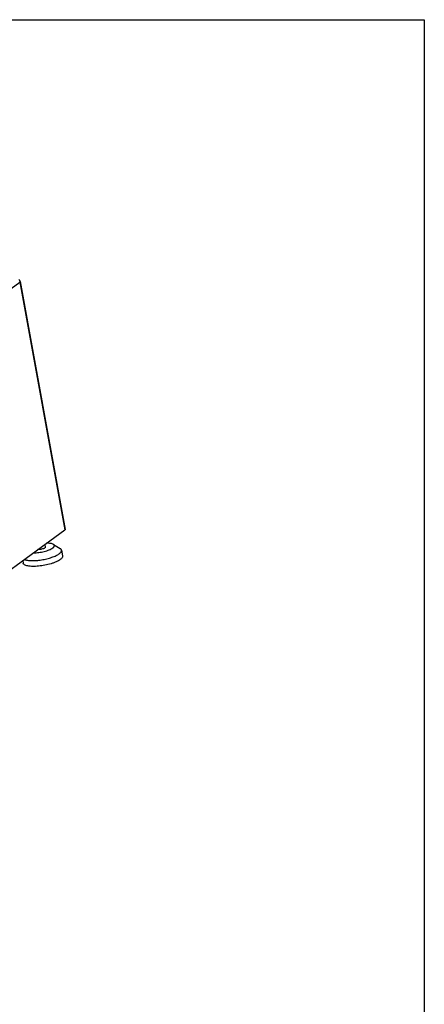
# Model space of a CAD drawing. Header units: inches. Extents: x 0 to 16, y 0 to 10.
# Tile 42 of 42: x 13.9 to 16, y 5 to 10. Entities that reach past the tile are written whole.
import ezdxf

# ---------------------------------------------------------------- set-up
doc = ezdxf.new("R2010")
doc.units = ezdxf.units.IN
doc.header["$LTSCALE"] = 0.935
doc.header["$MEASUREMENT"] = 0
doc.layers.get('0').update_dxf_attribs({"linetype": 'CONTINUOUS'})
doc.layers.add('02___PRT_ALL_AXES', color=7, linetype='CONTINUOUS')

msp = doc.modelspace()

# ---------------------------------------------------------------- linework, layer by layer
at = {"color": 7, "linetype": 'Continuous'}
for p, q in [((0, 10), (16, 10)), ((16, 10), (16, 0)), ((13.1327, 8.0745), (13.9468, 8.667)), ((13.9468, 8.667), (14.1757, 7.409)), ((13.9487, 8.6699), (14.1776, 7.4119)), ((13.3045, 6.7748), (14.1757, 7.409)), ((14.1179, 7.3355), (14.1519, 7.3143))]:
    msp.add_line(p, q, dxfattribs=at)
for centre, radius, start, end in [((13.9327, 8.667), 0.0163, 10.3227, 56.967), ((13.9293, 8.6638), 0.0178, 10.3662, 16.925)]:
    msp.add_arc(centre, radius, start, end, dxfattribs=at)
for points, knots in [([(13.9468, 8.667), (13.9471, 8.6673), (13.9477, 8.6677), (13.9483, 8.6685), (13.9487, 8.6692), (13.9487, 8.6697), (13.9487, 8.6699)], [0, 0, 0, 0, 0.325736, 0.594954, 0.813681, 1, 1, 1, 1]), ([(14.1776, 7.4119), (14.1777, 7.4117), (14.1776, 7.4112), (14.1773, 7.4105), (14.1766, 7.4097), (14.176, 7.4092), (14.1757, 7.409)], [0, 0, 0, 0, 0.186304, 0.404974, 0.674191, 1, 1, 1, 1]), ([(14.0166, 7.2932), (14.0208, 7.2931), (14.0296, 7.2933), (14.0431, 7.2945), (14.057, 7.2966), (14.0708, 7.2995), (14.0838, 7.3031), (14.0957, 7.3073), (14.1057, 7.3119), (14.1116, 7.3154), (14.1142, 7.3172)], [0, 0, 0, 0, 0.124471, 0.259228, 0.399262, 0.539302, 0.674063, 0.798518, 0.908365, 1, 1, 1, 1]), ([(14.1179, 7.3355), (14.116, 7.3367), (14.1114, 7.3385), (14.1033, 7.3403), (14.0935, 7.3412), (14.0863, 7.3413), (14.0825, 7.3412)], [0, 0, 0, 0, 0.179463, 0.408643, 0.684496, 1, 1, 1, 1]), ([(14.1142, 7.3172), (14.1153, 7.318), (14.1173, 7.3196), (14.1198, 7.3222), (14.1215, 7.3247), (14.1225, 7.3272), (14.1226, 7.3296), (14.1218, 7.3319), (14.1202, 7.3339), (14.1187, 7.335), (14.1179, 7.3355)], [0, 0, 0, 0, 0.177003, 0.329834, 0.459598, 0.57005, 0.668748, 0.766442, 0.874189, 1, 1, 1, 1]), ([(14.1466, 7.2878), (14.1486, 7.2893), (14.1521, 7.2922), (14.1557, 7.2962), (14.1575, 7.2995), (14.1584, 7.3017), (14.1587, 7.3039), (14.1587, 7.3053), (14.1585, 7.306)], [0, 0, 0, 0, 0.326175, 0.594703, 0.709287, 0.812998, 0.90866, 1, 1, 1, 1]), ([(14.1585, 7.306), (14.1584, 7.3068), (14.1579, 7.3084), (14.1565, 7.3106), (14.1545, 7.3126), (14.1528, 7.3137), (14.1519, 7.3143)], [0, 0, 0, 0, 0.219542, 0.452528, 0.710104, 1, 1, 1, 1]), ([(13.9697, 7.2591), (13.972, 7.2581), (13.9771, 7.2565), (13.9856, 7.2547), (13.9955, 7.2536), (14.0107, 7.2528), (14.0316, 7.2536), (14.0578, 7.2568), (14.0841, 7.2621), (14.105, 7.2682), (14.1203, 7.2739), (14.1303, 7.2783), (14.139, 7.2828), (14.1442, 7.2861), (14.1466, 7.2878)], [0, 0, 0, 0, 0.040379, 0.087826, 0.141968, 0.202131, 0.33687, 0.483631, 0.632738, 0.774297, 0.839336, 0.899176, 0.952975, 1, 1, 1, 1])]:
    msp.add_open_spline(points, degree=3, knots=knots, dxfattribs=at)
at = {"layer": '02___PRT_ALL_AXES', "color": 7, "linetype": 'Continuous'}
for p, q in [((14.0739, 7.3349), (14.0763, 7.3214)), ((14.1585, 7.306), (14.1639, 7.2766)), ((13.9617, 7.2532), (13.964, 7.2403))]:
    msp.add_line(p, q, dxfattribs=at)
for points, knots in [([(14.0736, 7.3172), (14.0727, 7.3165), (14.0705, 7.3153), (14.0653, 7.313), (14.0576, 7.3108), (14.0496, 7.3095), (14.0432, 7.3091), (14.0402, 7.3092), (14.0387, 7.3093)], [0, 0, 0, 0, 0.092943, 0.205419, 0.470364, 0.751226, 0.882454, 1, 1, 1, 1]), ([(14.0763, 7.3214), (14.0764, 7.3211), (14.0763, 7.3203), (14.0758, 7.3193), (14.0748, 7.3182), (14.074, 7.3175), (14.0736, 7.3172)], [0, 0, 0, 0, 0.186232, 0.404661, 0.673913, 1, 1, 1, 1]), ([(14.1519, 7.2585), (14.1491, 7.2564), (14.1426, 7.2524), (14.1318, 7.2471), (14.1191, 7.242), (14.0999, 7.2356), (14.0741, 7.2293), (14.0477, 7.2253), (14.0269, 7.2238), (14.0125, 7.2236), (13.9995, 7.2243), (13.9881, 7.2258), (13.9786, 7.2281), (13.9722, 7.2309), (13.9683, 7.2335), (13.9662, 7.2356), (13.9647, 7.2378), (13.9642, 7.2395), (13.964, 7.2403)], [0, 0, 0, 0, 0.052468, 0.113681, 0.182412, 0.257238, 0.41816, 0.581416, 0.659087, 0.731665, 0.797528, 0.855327, 0.904124, 0.943573, 0.96002, 0.974573, 0.987685, 1, 1, 1, 1]), ([(14.1639, 7.2767), (14.164, 7.276), (14.1641, 7.2745), (14.1636, 7.2715), (14.1616, 7.2674), (14.1574, 7.2628), (14.1539, 7.2599), (14.1519, 7.2585)], [0, 0, 0, 0, 0.0914, 0.187124, 0.40487, 0.673658, 1, 1, 1, 1])]:
    msp.add_open_spline(points, degree=3, knots=knots, dxfattribs=at)

doc.saveas('drawing.dxf')
